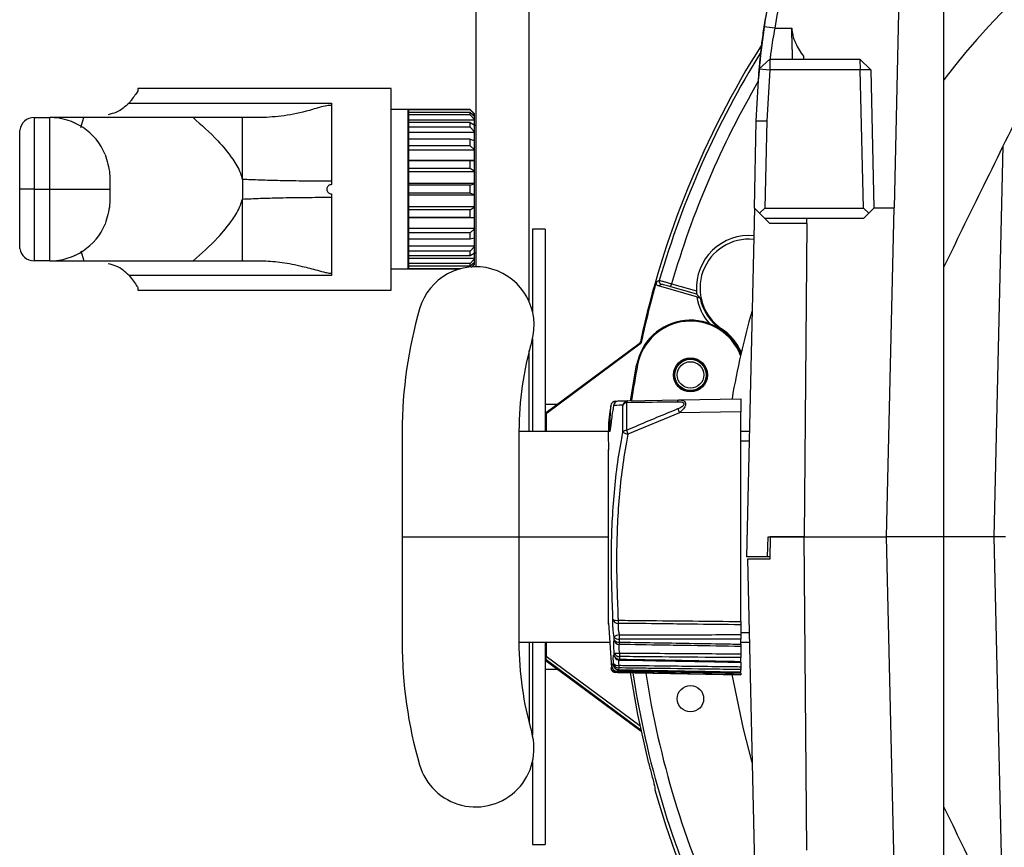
# Model space of a CAD drawing. Header units: millimetres. Extents: x 26 to 182, y 63 to 258.
# Tile 7 of 33: x 26.4 to 35.67, y 146.6 to 154.4. Entities that reach past the tile are written whole.
import ezdxf

# ---------------------------------------------------------------- set-up
doc = ezdxf.new("R2010")
doc.units = ezdxf.units.MM

msp = doc.modelspace()

# ---------------------------------------------------------------- linework, layer by layer
at = {"color": 7, "linetype": 'Continuous', "lineweight": 25}
for p, q in [((30.7001, 152.07), (30.7001, 178.125)), ((31.2001, 151.7385), (31.2001, 178.125)), ((34.6929, 155.13), (34.636, 152.625)), ((35.1041, 149.525), (35.1041, 155.13)), ((33.5128, 154.3182), (33.4126, 154.3303)), ((33.5128, 154.3182), (33.6722, 154.3182)), ((33.4672, 154.025), (33.3664, 153.9334)), ((33.4672, 154.025), (33.4661, 153.925)), ((33.4672, 154.025), (34.3131, 154.025)), ((33.7828, 154.0526), (33.7834, 154.025)), ((34.3131, 154.025), (34.3177, 153.925)), ((34.4177, 153.925), (34.3131, 154.025)), ((33.339, 153.4432), (33.3664, 153.9334)), ((33.3664, 153.9334), (33.4661, 153.925)), ((33.4661, 153.925), (33.4393, 153.4432)), ((34.3177, 153.925), (33.4661, 153.925)), ((34.3472, 152.6228), (34.3177, 153.925)), ((34.4177, 153.925), (34.3177, 153.925)), ((34.4177, 153.925), (34.4473, 152.6228)), ((29.9001, 153.75), (27.5126, 153.75)), ((27.5126, 153.75), (27.5126, 153.7252)), ((29.9001, 151.85), (29.9001, 153.75)), ((27.4304, 153.6125), (29.3376, 153.6125)), ((29.3376, 153.6125), (29.3376, 153.5908)), ((29.3376, 153.5908), (29.3376, 152.8755)), ((30.0591, 153.55), (29.9001, 153.55)), ((30.0591, 152.05), (30.0591, 153.55)), ((30.6426, 153.55), (30.0611, 153.55)), ((30.0611, 153.55), (30.0611, 153.549)), ((30.6426, 153.549), (30.0611, 153.549)), ((30.0611, 153.549), (30.0611, 153.5241)), ((30.6426, 153.5241), (30.0611, 153.5241)), ((30.0611, 153.5241), (30.0611, 153.5006)), ((30.6426, 153.5006), (30.0611, 153.5006)), ((30.0611, 153.5006), (30.0611, 153.4513)), ((30.6801, 153.5125), (30.6426, 153.55)), ((30.6426, 153.549), (30.6426, 153.55)), ((30.6801, 153.5106), (30.6426, 153.549)), ((30.6426, 153.5006), (30.6426, 153.5241)), ((30.6426, 153.5241), (30.6801, 153.492)), ((30.6801, 153.4596), (30.6426, 153.5006)), ((30.6801, 153.5028), (30.6674, 153.5028)), ((30.6801, 153.5125), (30.6801, 153.5106)), ((30.6801, 153.5106), (30.6801, 153.5028)), ((30.6801, 153.5028), (30.6801, 153.492)), ((26.5351, 153.475), (26.5351, 152.8)), ((26.5351, 153.475), (26.6831, 153.475)), ((26.6831, 152.8), (26.6831, 153.475)), ((26.9101, 153.4276), (26.9091, 153.428)), ((26.9232, 153.4217), (26.9101, 153.4276)), ((26.977, 153.3802), (27.0058, 153.475)), ((28.0332, 153.475), (27.0058, 153.475)), ((28.4984, 152.8928), (28.4984, 153.475)), ((28.6972, 153.475), (28.4984, 153.475)), ((30.0611, 153.494), (30.0591, 153.494)), ((30.6801, 153.4513), (30.0611, 153.4513)), ((30.0611, 153.4513), (30.0611, 153.4283)), ((30.6426, 153.4283), (30.0611, 153.4283)), ((30.0611, 153.4283), (30.0611, 153.3836)), ((30.6426, 153.3836), (30.6426, 153.4283)), ((30.6426, 153.4283), (30.6801, 153.4057)), ((30.6801, 153.492), (30.6801, 153.4596)), ((30.6801, 153.4596), (30.6801, 153.4513)), ((30.6801, 153.4513), (30.6801, 153.4011)), ((30.6801, 153.4057), (30.6801, 153.344)), ((33.3204, 152.6228), (33.339, 153.4432)), ((33.339, 153.4432), (33.4393, 153.4432)), ((33.4393, 153.4432), (33.4206, 152.6228)), ((26.4001, 152.8), (26.4001, 153.3381)), ((30.6426, 153.3836), (30.0611, 153.3836)), ((30.0611, 153.3836), (30.0611, 153.3361)), ((30.6801, 153.3361), (30.0611, 153.3361)), ((30.0611, 153.3361), (30.0611, 153.271)), ((30.6801, 153.344), (30.6426, 153.3836)), ((30.7001, 153.4), (30.6801, 153.4)), ((30.6801, 153.344), (30.6801, 153.3361)), ((30.6801, 153.3361), (30.6801, 153.2579)), ((30.6426, 153.271), (30.0611, 153.271)), ((30.0611, 153.271), (30.0611, 153.2095)), ((30.6426, 153.2095), (30.6426, 153.271)), ((30.6426, 153.271), (30.6801, 153.2601)), ((30.6801, 153.2601), (30.6801, 153.1752)), ((30.6426, 153.2095), (30.0611, 153.2095)), ((30.0611, 153.2095), (30.0611, 153.1684)), ((30.6801, 153.1684), (30.0611, 153.1684)), ((30.0611, 153.1684), (30.0611, 153.0698)), ((30.6801, 153.1752), (30.6426, 153.2095)), ((30.6801, 153.1752), (30.6801, 153.1684)), ((30.6801, 153.1684), (30.6801, 153.0698)), ((35.5808, 149.525), (35.6644, 153.2096)), ((30.6801, 153.0698), (30.0611, 153.0698)), ((30.0611, 153.0698), (30.0611, 153.0676)), ((30.6426, 153.0676), (30.0611, 153.0676)), ((30.0611, 153.0676), (30.0611, 152.9953)), ((30.6426, 153.0676), (30.6801, 153.0694)), ((30.6426, 152.9953), (30.6426, 153.0676)), ((30.6801, 153.0698), (30.6801, 153.0694)), ((30.6801, 153.0694), (30.6801, 152.9697)), ((30.6426, 152.9953), (30.0611, 152.9953)), ((30.0611, 152.9953), (30.0611, 152.9646)), ((30.6801, 152.9646), (30.0611, 152.9646)), ((30.0611, 152.9646), (30.0611, 152.8553)), ((30.6801, 152.9697), (30.6426, 152.9953)), ((30.6801, 152.9697), (30.6801, 152.9646)), ((30.6801, 152.9646), (30.6801, 152.8553)), ((28.4984, 152.8928), (28.4984, 152.7072)), ((29.3376, 152.8755), (29.3376, 152.8436)), ((30.6801, 152.8553), (30.0611, 152.8553)), ((30.0611, 152.8553), (30.0611, 152.838)), ((30.6426, 152.838), (30.6801, 152.8524)), ((30.6801, 152.8553), (30.6801, 152.8524)), ((30.6801, 152.8524), (30.6801, 152.7476)), ((26.5351, 152.8), (26.4001, 152.8)), ((26.4001, 152.2619), (26.4001, 152.8)), ((26.5351, 152.8), (26.6831, 152.8)), ((26.5351, 152.8), (26.5351, 152.125)), ((26.6831, 152.8), (27.2501, 152.8)), ((26.6831, 152.125), (26.6831, 152.8)), ((27.2501, 152.8409), (27.2501, 152.8)), ((27.2501, 152.8), (27.2501, 152.7591)), ((29.3376, 152.7564), (29.3376, 152.7245)), ((30.6426, 152.838), (30.0611, 152.838)), ((30.0611, 152.838), (30.0611, 152.762)), ((30.6426, 152.762), (30.0611, 152.762)), ((30.0611, 152.762), (30.0611, 152.7447)), ((30.6426, 152.762), (30.6426, 152.838)), ((30.6801, 152.7476), (30.6426, 152.762)), ((28.4984, 152.125), (28.4984, 152.7072)), ((29.3376, 152.7245), (29.3376, 152.0092)), ((30.6801, 152.7447), (30.0611, 152.7447)), ((30.0611, 152.7447), (30.0611, 152.6354)), ((30.6801, 152.7476), (30.6801, 152.7447)), ((30.6801, 152.7447), (30.6801, 152.6354)), ((30.6801, 152.6354), (30.0611, 152.6354)), ((30.0611, 152.6354), (30.0611, 152.6047)), ((30.6426, 152.6047), (30.0611, 152.6047)), ((30.0611, 152.6047), (30.0611, 152.5324)), ((30.6426, 152.6047), (30.6801, 152.6303)), ((30.6426, 152.5324), (30.6426, 152.6047)), ((30.6801, 152.6354), (30.6801, 152.6303)), ((30.6801, 152.6303), (30.6801, 152.5306)), ((33.3204, 152.6228), (33.2458, 149.335)), ((33.3204, 152.6228), (33.3694, 152.5738)), ((33.3694, 152.5738), (33.4206, 152.6228)), ((33.4182, 152.525), (33.3694, 152.5738)), ((33.4206, 152.6228), (34.3472, 152.6228)), ((34.3472, 152.6228), (34.3983, 152.5739)), ((34.3495, 152.525), (34.3983, 152.5739)), ((34.3983, 152.5739), (34.4473, 152.6228)), ((34.4472, 152.625), (34.636, 152.625)), ((34.5657, 149.525), (34.636, 152.625)), ((30.6426, 152.5324), (30.0611, 152.5324)), ((30.0611, 152.5324), (30.0611, 152.5302)), ((30.6801, 152.5302), (30.0611, 152.5302)), ((30.0611, 152.5302), (30.0611, 152.4316)), ((30.6801, 152.5306), (30.6426, 152.5324)), ((30.6801, 152.5306), (30.6801, 152.5302)), ((30.6801, 152.5302), (30.6801, 152.4316)), ((34.3495, 152.525), (33.4182, 152.525)), ((30.6801, 152.4316), (30.0611, 152.4316)), ((30.0611, 152.4316), (30.0611, 152.3905)), ((30.6426, 152.3905), (30.0611, 152.3905)), ((30.0611, 152.3905), (30.0611, 152.3289)), ((30.6426, 152.3905), (30.6801, 152.4247)), ((30.6426, 152.3289), (30.6426, 152.3905)), ((30.6801, 152.4316), (30.6801, 152.4247)), ((30.6801, 152.4247), (30.6801, 152.3399)), ((31.3501, 152.425), (31.2301, 152.425)), ((31.2301, 152.425), (31.2301, 151.6487)), ((31.3501, 152.425), (31.3501, 150.52)), ((33.8139, 152.4761), (33.467, 152.4761)), ((33.8139, 152.4761), (33.7882, 149.525)), ((30.6426, 152.3289), (30.0611, 152.3289)), ((30.0611, 152.3289), (30.0611, 152.2639)), ((30.6801, 152.3399), (30.6426, 152.3289)), ((30.6801, 152.3421), (30.6801, 152.2639)), ((26.977, 152.2198), (27.0058, 152.125)), ((30.6801, 152.2639), (30.0611, 152.2639)), ((30.0611, 152.2639), (30.0611, 152.2164)), ((30.6426, 152.2164), (30.0611, 152.2164)), ((30.0611, 152.2164), (30.0611, 152.1717)), ((30.6426, 152.2164), (30.6801, 152.2559)), ((30.6426, 152.1717), (30.6426, 152.2164)), ((30.6801, 152.2639), (30.6801, 152.2559)), ((30.6801, 152.2559), (30.6801, 152.1943)), ((30.6801, 152.2), (30.7001, 152.2)), ((26.6831, 152.125), (26.5351, 152.125)), ((26.9101, 152.1724), (26.9232, 152.1783)), ((27.0058, 152.125), (28.0332, 152.125)), ((28.0332, 152.125), (28.4984, 152.125)), ((28.4984, 152.125), (28.6972, 152.125)), ((30.6426, 152.1717), (30.0611, 152.1717)), ((30.0611, 152.1717), (30.0611, 152.1487)), ((30.6801, 152.1487), (30.0611, 152.1487)), ((30.0611, 152.1487), (30.0611, 152.0994)), ((30.6801, 152.1943), (30.6426, 152.1717)), ((30.6426, 152.0994), (30.6801, 152.1404)), ((30.6801, 152.108), (30.6426, 152.0759)), ((30.6801, 152.1989), (30.6801, 152.1487)), ((30.6801, 152.1487), (30.6801, 152.1404)), ((30.6801, 152.1404), (30.6801, 152.108)), ((30.6801, 152.108), (30.6801, 152.0972)), ((29.9001, 152.05), (30.0591, 152.05)), ((30.0591, 152.106), (30.0611, 152.106)), ((30.6426, 152.0994), (30.0611, 152.0994)), ((30.0611, 152.0994), (30.0611, 152.0759)), ((30.6426, 152.0759), (30.0611, 152.0759)), ((30.0611, 152.0759), (30.0611, 152.051)), ((30.5519, 152.051), (30.0611, 152.051)), ((30.0611, 152.051), (30.0611, 152.05)), ((30.0611, 152.05), (30.5484, 152.05)), ((30.6426, 152.0759), (30.6426, 152.0994)), ((30.6531, 152.0618), (30.6801, 152.0894)), ((30.6615, 152.0689), (30.6801, 152.0875)), ((30.6801, 152.0972), (30.6674, 152.0972)), ((30.6801, 152.0972), (30.6801, 152.0894)), ((30.6801, 152.0894), (30.6801, 152.0875)), ((29.3376, 151.9875), (27.4304, 151.9875)), ((29.3376, 152.0092), (29.3376, 151.9875)), ((27.5126, 151.8748), (27.5126, 151.85)), ((27.5126, 151.85), (29.9001, 151.85)), ((32.4454, 151.9035), (32.4178, 151.8883)), ((32.777, 151.7853), (32.4178, 151.8883)), ((32.7786, 151.8101), (32.5325, 151.8807)), ((32.5407, 151.9095), (32.7752, 151.8423)), ((33.0073, 151.4786), (33.012, 151.4856)), ((31.2301, 151.3912), (31.2301, 150.52)), ((31.2001, 150.52), (31.2001, 151.281)), ((31.3501, 150.6893), (32.235, 151.3453)), ((32.2432, 151.34), (31.3592, 150.6848)), ((32.1543, 150.8073), (32.2118, 151.1465)), ((32.2207, 151.1448), (32.2118, 151.1465)), ((32.13, 150.8064), (32.6107, 150.8148)), ((32.6107, 150.8148), (33.1922, 150.825)), ((33.1922, 150.825), (33.1922, 150.7042)), ((31.3501, 150.775), (31.4656, 150.775)), ((31.9933, 150.7629), (31.9934, 150.7621)), ((32.0162, 150.8045), (32.0243, 150.8046)), ((32.0418, 150.8049), (32.13, 150.8064)), ((32.0828, 150.5103), (32.0828, 150.7657)), ((32.1155, 150.7889), (32.1155, 150.5287)), ((31.3592, 150.6848), (31.3501, 150.6893)), ((31.3592, 150.6848), (31.3592, 150.52)), ((32.615, 150.6941), (32.13, 150.4926)), ((33.1922, 150.7042), (32.615, 150.6941)), ((33.1922, 148.7272), (33.1922, 150.7042)), ((31.9585, 150.575), (31.9589, 150.5808)), ((30.0034, 150.52), (30.0034, 149.525)), ((31.1034, 150.52), (31.1034, 149.525)), ((31.1034, 150.52), (31.9551, 150.52)), ((33.1922, 150.52), (33.2727, 150.52)), ((31.9423, 150.3468), (31.9423, 148.7032)), ((33.2705, 150.425), (33.1922, 150.425)), ((30.0028, 149.525), (31.1028, 149.525)), ((30.0028, 149.525), (30.0028, 148.53)), ((30.0034, 149.525), (31.1034, 149.525)), ((31.1028, 149.525), (31.1028, 148.53)), ((31.1034, 149.525), (31.9423, 149.525)), ((33.4458, 149.335), (33.4501, 149.525)), ((33.4501, 149.525), (33.7882, 149.525)), ((33.4701, 149.525), (33.4664, 149.315)), ((33.7882, 149.525), (33.4701, 149.525)), ((33.8139, 146.5739), (33.7882, 149.525)), ((33.7882, 149.525), (34.5657, 149.525)), ((34.636, 146.425), (34.5657, 149.525)), ((35.1041, 149.525), (34.5657, 149.525)), ((35.1041, 143.92), (35.1041, 149.525)), ((35.5808, 149.525), (35.1103, 149.525)), ((35.6644, 145.8404), (35.5808, 149.525)), ((35.6854, 149.525), (35.5808, 149.525)), ((33.4458, 149.335), (33.2458, 149.335)), ((33.4668, 149.335), (33.4458, 149.335)), ((33.4664, 149.315), (33.2549, 149.315)), ((33.2549, 149.315), (33.3204, 146.4272)), ((31.947, 148.7155), (31.9758, 148.2903)), ((33.1922, 148.6962), (33.1922, 148.6036)), ((33.1922, 148.625), (33.2705, 148.625)), ((31.9596, 148.53), (31.1028, 148.53)), ((31.2001, 148.53), (31.2001, 147.767)), ((31.2301, 148.53), (31.2301, 147.6565)), ((31.3501, 148.53), (31.3501, 146.625)), ((31.3592, 148.53), (31.3592, 148.4017)), ((32.0001, 148.5539), (31.9992, 148.5786)), ((32.0475, 148.5609), (32.0485, 148.533)), ((33.1922, 148.5137), (33.1922, 148.561)), ((33.2727, 148.53), (33.1922, 148.53)), ((33.1922, 148.4917), (33.1922, 148.4225)), ((32.0003, 148.4076), (32.001, 148.43)), ((31.3585, 148.3649), (31.3501, 148.3606)), ((31.5625, 148.2032), (31.3501, 148.3606)), ((31.9925, 148.3142), (31.9947, 148.3298)), ((31.9925, 148.3142), (31.994, 148.3069)), ((32.0494, 148.3967), (32.0487, 148.3725)), ((33.1922, 148.3508), (33.1922, 148.3865)), ((33.1922, 148.3442), (33.1922, 148.3013)), ((31.4656, 148.275), (31.3501, 148.275)), ((31.9833, 148.2885), (31.9834, 148.2885)), ((32.0319, 148.2452), (32.0289, 148.2453)), ((32.0319, 148.2452), (33.1922, 148.225)), ((32.0432, 148.2897), (32.041, 148.2731)), ((33.1922, 148.2513), (33.1922, 148.2738)), ((32.2551, 147.6898), (31.5625, 148.2032)), ((31.2301, 147.4035), (31.2301, 146.625)), ((31.2301, 146.625), (31.3501, 146.625))]:
    msp.add_line(p, q, dxfattribs=at)
at = {"color": 1, "linetype": 'Continuous', "lineweight": 25}
for p, q in [((33.0073, 151.4786), (33.007, 151.4781)), ((31.9675, 150.7603), (31.9675, 150.7603)), ((31.3592, 148.4017), (32.2431, 147.7465)), ((32.2525, 147.7023), (31.3585, 148.3649)), ((32.0311, 148.2731), (32.032, 148.2602))]:
    msp.add_line(p, q, dxfattribs=at)
at = {"color": 7, "linetype": 'Continuous', "lineweight": 25, "flags": 128}
for points in [[(33.467, 152.4761), (33.4574, 152.4857), (33.4483, 152.4949), (33.4398, 152.5034), (33.4324, 152.5107), (33.4264, 152.5168), (33.4219, 152.5213), (33.4191, 152.5241), (33.4182, 152.525)], [(33.8139, 152.4761), (33.814, 152.4857), (33.8141, 152.4949), (33.8142, 152.5034), (33.8142, 152.5107), (33.8143, 152.5168), (33.8143, 152.5213), (33.8143, 152.5241), (33.8143, 152.525)], [(32.5325, 151.8807), (32.5327, 151.8813), (32.5331, 151.883), (32.5339, 151.8857), (32.5349, 151.8893), (32.5362, 151.8937), (32.5376, 151.8986), (32.5391, 151.9039), (32.5407, 151.9095)], [(32.2432, 151.34), (32.2391, 151.3426), (32.235, 151.3453)], [(32.2465, 151.363), (32.2477, 151.3622), (32.2526, 151.3591), (32.2546, 151.3578)], [(32.5961, 150.7949), (32.5974, 150.7993), (32.5989, 150.8032), (32.6006, 150.8066), (32.6024, 150.8095), (32.6044, 150.8118), (32.6064, 150.8134), (32.6085, 150.8145), (32.6107, 150.8148)], [(32.3258, 147.3888), (32.2219, 147.8509), (32.1542, 148.2431)], [(33.1097, 148.2264), (33.2144, 147.7148), (33.2974, 147.3991)]]:
    msp.add_lwpolyline(points, dxfattribs=at)
at = {"color": 7, "linetype": 'Continuous', "lineweight": 25}
for centre, radius in [((32.7186, 151.0502), 0.16), ((32.7186, 151.0502), 0.1509), ((32.7186, 151.0502), 0.1475), ((32.7186, 151.0502), 0.1248), ((32.7186, 147.9997), 0.1242)]:
    msp.add_circle(centre, radius, dxfattribs=at)
for centre, radius, start, end in [((40.7501, 149.525), 7.0999, 100.54457, 142.6765), ((40.7501, 153.275), 7.413, 170.16823, 176.11332), ((40.7501, 149.525), 8.7, 147.8251, 167.80338), ((26.5351, 153.34), 0.135, 90, 172.45801), ((26.6831, 152.908), 0.567, 22.78837, 90), ((26.6831, 152.692), 0.567, 270, 337.21163), ((33.2699, 151.8682), 0.4954, 84.8426, 183.00044), ((33.2699, 151.8682), 0.4614, 84.40192, 236.02118), ((26.5351, 152.26), 0.135, 187.54199, 270), ((30.6954, 151.52), 0.55, 343.83606, 163.83606), ((40.7501, 149.525), 8.6909, 163.96673, 167.82582), ((43.7988, 131.4278), 23.4552, 119.00741, 119.08466), ((32.4537, 151.9324), 0.03, 163.85503, 253.96455), ((33.2699, 151.8682), 0.4698, 191.40678, 236.02118), ((34.1455, 150.52), 4.1421, 163.83606, 180), ((40.7501, 149.525), 7.75, 164.05091, 170.3353), ((32.7186, 151.0502), 0.5159, 22.74469, 169.24707), ((32.7186, 151.0502), 0.5068, 21.28218, 169.24707), ((32.7186, 151.0502), 0.525, 24.10305, 56.02118), ((34.1455, 150.52), 3.0421, 163.83606, 180), ((40.7501, 149.525), 8.6818, 169.24707, 171.50199), ((32.017, 150.7545), 0.05, 91.00771, 173.35379), ((32.0171, 150.7545), 0.05, 91.00042, 173.35838), ((32.0427, 150.7549), 0.05, 91, 170.76151), ((32.0428, 150.755), 0.0499, 91.07443, 171.86588), ((32.1313, 150.7572), 0.0492, 91.44442, 170.12981), ((32.122, 150.745), 0.0444, 98.5104, 152.26268), ((32.1363, 150.7864), 0.021, 107.40251, 173.2063), ((33.0246, 150.8696), 0.4456, 197.83755, 203.18807), ((32.1192, 150.484), 0.0449, 94.73551, 144.11964), ((32.1419, 150.5962), 0.1043, 235.46427, 263.46283), ((32.5313, 150.6754), 0.441, 199.43077, 204.49704), ((32.0228, 148.8227), 0.0849, 246.22555, 279.688), ((32.0359, 148.7589), 0.0493, 196.44372, 271.41932), ((33.8739, 148.7243), 1.8369, 179.54242, 180.45758), ((32.0477, 148.5383), 0.0631, 90.19039, 140.30987), ((34.5254, 148.5812), 2.478, 179.5323, 180.46981), ((34.145, 148.53), 4.1421, 180, 196.16394), ((34.145, 148.53), 3.0421, 180, 196.16394), ((32.0386, 148.6112), 0.0511, 219.62665, 280.10407), ((32.0408, 148.5816), 0.0492, 214.29708, 278.98946), ((32.0503, 148.5613), 0.0507, 188.42584, 267.9204), ((32.7788, 148.5218), 0.7304, 179.12162, 180.87838), ((32.0472, 148.4213), 0.0488, 196.35637, 271.77598), ((32.0254, 148.551), 0.1234, 258.62219, 281.21092), ((32.0471, 148.4451), 0.0485, 198.12864, 272.68329), ((33.9033, 148.4133), 1.854, 179.4846, 180.51284), ((32.0418, 148.3232), 0.0501, 190.32265, 269.03522), ((32.0419, 148.3212), 0.05, 196.64844, 268.92755), ((32.0315, 148.362), 0.0489, 221.1504, 283.75708), ((32.0437, 148.3396), 0.0499, 191.30811, 269.38437), ((32.0496, 148.4143), 0.05, 215.35997, 268.93964), ((33.1166, 148.302), 1.0735, 179.33576, 180.6608), ((32.017, 148.2955), 0.05, 186.65291, 268.99313), ((32.0328, 148.2952), 0.0499, 187.67545, 268.95823), ((32.0254, 148.3048), 0.045, 201.21825, 278.41246), ((32.0329, 148.2952), 0.0499, 187.69104, 268.94667), ((32.3387, 148.2527), 0.3068, 178.59937, 181.40063), ((30.6948, 147.53), 0.55, 196.16394, 16.16394), ((40.7501, 149.525), 8.7, 195.97325, 205.06702)]:
    msp.add_arc(centre, radius, start, end, dxfattribs=at)
at = {"color": 1, "linetype": 'Continuous', "lineweight": 25}
for centre, radius, start, end in [((40.7501, 149.525), 8.6686, 148.20498, 163.81873), ((40.7501, 149.525), 8.5487, 149.86363, 163.80344), ((33.2699, 151.8682), 0.4998, 189.55339, 221.99449), ((32.7186, 151.0502), 0.5166, 22.84761, 56.02118), ((31.9741, 150.5706), 0.0161, 112.52919, 164.17348), ((31.9758, 150.5753), 0.0178, 113.60878, 161.68908), ((32.0475, 148.4128), 0.0475, 186.31297, 215.321), ((32.3088, 148.3668), 0.2602, 178.73049, 180.5435), ((31.9973, 148.2736), 0.0437, 356.83529, 359.29562), ((40.7501, 149.525), 8.6686, 188.5065, 205.06702), ((40.7501, 149.525), 8.5487, 188.64117, 205.06702)]:
    msp.add_arc(centre, radius, start, end, dxfattribs=at)
at = {"color": 7, "linetype": 'Continuous', "lineweight": 25}
msp.add_ellipse((31.3585, 148.4022), major_axis=(0, 0.0373), ratio=0.018228, start_param=3.150765, end_param=4.698872, dxfattribs=at)
for points, knots in [([(33.4126, 154.3303), (33.469, 154.648), (33.5817, 155.2834), (33.8155, 155.8848), (33.9324, 156.1855)], [0, 0, 0, 0, 0.5, 1, 1, 1, 1]), ([(34.0255, 156.1481), (33.91, 155.8515), (33.6791, 155.2583), (33.5682, 154.6316), (33.5128, 154.3182)], [0, 0, 0, 0, 0.499996, 1, 1, 1, 1]), ([(33.3664, 153.9334), (33.3669, 153.9394), (33.368, 153.9516), (33.3768, 154.0433), (33.3912, 154.1745), (33.4055, 154.2783), (33.4126, 154.3303)], [0, 0, 0, 0, 0.2482166, 0.4974876, 0.7479099, 1, 1, 1, 1]), ([(33.5128, 154.3182), (33.5058, 154.2791), (33.4918, 154.2016), (33.4779, 154.1046), (33.4689, 154.0379), (33.4678, 154.0293), (33.4672, 154.025)], [0, 0, 0, 0, 0.255039, 0.506339, 0.754466, 1, 1, 1, 1]), ([(33.6811, 154.025), (33.681, 154.0278), (33.6807, 154.0339), (33.6792, 154.0777), (33.6776, 154.1316), (33.6761, 154.1849), (33.6743, 154.2482), (33.6729, 154.2944), (33.6722, 154.3182)], [0, 0, 0, 0, 0.20047, 0.433482, 0.562795, 0.700322, 0.846058, 1, 1, 1, 1]), ([(33.6722, 154.3182), (33.6745, 154.2954), (33.6795, 154.247), (33.7152, 154.1555), (33.7561, 154.0933), (33.7828, 154.0526)], [0, 0, 0, 0, 0.235004, 0.499159, 1, 1, 1, 1]), ([(27.5126, 153.7252), (27.496, 153.7001), (27.4761, 153.6697), (27.4371, 153.6209), (27.4304, 153.6125)], [0, 0, 0, 0, 0.828481, 1, 1, 1, 1]), ([(27.4304, 153.6125), (27.3938, 153.5787), (27.3407, 153.5298), (27.2579, 153.5087), (27.2323, 153.5022)], [0, 0, 0, 0, 0.6910293, 1, 1, 1, 1]), ([(35.8631, 153.6144), (35.727, 153.337), (35.4748, 152.8232), (35.2209, 152.3058), (35.1041, 152.0677)], [0, 0, 0, 0, 0.539792, 1, 1, 1, 1]), ([(29.3376, 153.5908), (29.3231, 153.5895), (29.2566, 153.5836), (29.1216, 153.5365), (28.914, 153.4905), (28.7701, 153.4802), (28.6972, 153.475)], [0, 0, 0, 0, 0.054749, 0.251244, 0.62091, 1, 1, 1, 1]), ([(27.0058, 153.475), (26.9737, 153.475), (26.8622, 153.475), (26.7576, 153.475), (26.6831, 153.475)], [0, 0, 0, 0, 0.287938, 1, 1, 1, 1]), ([(28.0332, 153.475), (28.1116, 153.4062), (28.2384, 153.2949), (28.39, 153.1143), (28.4693, 152.9868), (28.4922, 152.9127), (28.4984, 152.8928)], [0, 0, 0, 0, 0.472499, 0.763877, 0.936564, 1, 1, 1, 1]), ([(28.4984, 153.475), (28.4547, 153.475), (28.2994, 153.475), (28.1445, 153.475), (28.0332, 153.475)], [0, 0, 0, 0, 0.281553, 1, 1, 1, 1]), ([(26.4001, 153.3381), (26.4001, 153.3386), (26.4001, 153.3398), (26.4001, 153.3422), (26.4003, 153.3474), (26.4007, 153.3528), (26.4011, 153.356), (26.4013, 153.3577)], [0, 0, 0, 0, 0.028929, 0.068204, 0.169726, 0.547412, 1, 1, 1, 1]), ([(27.2058, 153.1276), (27.224, 153.0677), (27.2481, 152.988), (27.2498, 152.8939), (27.2501, 152.8601), (27.2501, 152.8467), (27.2501, 152.8421), (27.2501, 152.8409)], [0, 0, 0, 0, 0.653402, 0.86844, 0.954459, 0.988451, 1, 1, 1, 1]), ([(29.3376, 152.8755), (29.2554, 152.8758), (29.0862, 152.8763), (28.8576, 152.88), (28.648, 152.8857), (28.5513, 152.8903), (28.4984, 152.8928)], [0, 0, 0, 0, 0.242939, 0.499876, 0.726354, 1, 1, 1, 1]), ([(27.2501, 152.7591), (27.2501, 152.7579), (27.2501, 152.7533), (27.2501, 152.7399), (27.2498, 152.7061), (27.2481, 152.612), (27.224, 152.5323), (27.2058, 152.4724)], [0, 0, 0, 0, 0.011549, 0.045541, 0.13156, 0.346598, 1, 1, 1, 1]), ([(29.3376, 152.8436), (29.3326, 152.8431), (29.3227, 152.8421), (29.3094, 152.8345), (29.2994, 152.8233), (29.2944, 152.8111), (29.293, 152.7982), (29.2952, 152.7854), (29.3025, 152.7724), (29.3136, 152.7625), (29.3259, 152.7572), (29.3342, 152.7566), (29.3376, 152.7564)], [0, 0, 0, 0, 0.108418, 0.216848, 0.325004, 0.432127, 0.499982, 0.60621, 0.712422, 0.818863, 0.926285, 1, 1, 1, 1]), ([(28.0332, 152.125), (28.1116, 152.1938), (28.2384, 152.3051), (28.39, 152.4857), (28.4693, 152.6132), (28.4922, 152.6873), (28.4984, 152.7072)], [0, 0, 0, 0, 0.472499, 0.763877, 0.936564, 1, 1, 1, 1]), ([(28.4984, 152.7072), (28.5513, 152.7097), (28.6479, 152.7143), (28.8573, 152.7199), (29.086, 152.7237), (29.2553, 152.7242), (29.3376, 152.7245)], [0, 0, 0, 0, 0.273458, 0.499791, 0.756917, 1, 1, 1, 1]), ([(26.4013, 152.2423), (26.4011, 152.2434), (26.4009, 152.2454), (26.4006, 152.2489), (26.4004, 152.2518), (26.4003, 152.2544), (26.4002, 152.2567), (26.4001, 152.2589), (26.4001, 152.2605), (26.4001, 152.2616), (26.4001, 152.2619)], [0, 0, 0, 0, 0.320845, 0.5408, 0.691598, 0.795327, 0.895493, 0.938365, 0.981738, 1, 1, 1, 1]), ([(26.6831, 152.125), (26.7576, 152.125), (26.8622, 152.125), (26.9737, 152.125), (27.0058, 152.125)], [0, 0, 0, 0, 0.712062, 1, 1, 1, 1]), ([(28.6972, 152.125), (28.7544, 152.122), (28.8689, 152.1159), (29.0432, 152.0792), (29.1806, 152.043), (29.2673, 152.0188), (29.3133, 152.0098), (29.333, 152.0093), (29.3376, 152.0092)], [0, 0, 0, 0, 0.299843, 0.600284, 0.818032, 0.926806, 0.982722, 1, 1, 1, 1]), ([(27.4304, 151.9875), (27.3938, 152.0213), (27.3407, 152.0702), (27.2579, 152.0913), (27.2323, 152.0978)], [0, 0, 0, 0, 0.691029, 1, 1, 1, 1]), ([(27.4304, 151.9875), (27.4601, 151.9496), (27.4959, 151.9038), (27.5101, 151.879), (27.5126, 151.8748)], [0, 0, 0, 0, 0.828444, 1, 1, 1, 1]), ([(32.4178, 151.8883), (32.4146, 151.8895), (32.4083, 151.892), (32.4011, 151.8995), (32.3967, 151.9086), (32.3956, 151.9178), (32.3968, 151.9232), (32.3972, 151.9254)], [0, 0, 0, 0, 0.214642, 0.429287, 0.643867, 0.858426, 1, 1, 1, 1]), ([(32.4249, 151.9407), (32.4265, 151.9405), (32.4298, 151.94), (32.4506, 151.9347), (32.4806, 151.9265), (32.5126, 151.9176), (32.5331, 151.9117), (32.5407, 151.9095)], [0, 0, 0, 0, 0.217899, 0.435803, 0.653697, 0.87155, 1, 1, 1, 1]), ([(32.5325, 151.8807), (32.5267, 151.8823), (32.5113, 151.8867), (32.4873, 151.8933), (32.4648, 151.8993), (32.4491, 151.9032), (32.4467, 151.9034), (32.4454, 151.9035)], [0, 0, 0, 0, 0.128442, 0.346283, 0.564178, 0.78209, 1, 1, 1, 1]), ([(32.7752, 151.8423), (32.7754, 151.8385), (32.7759, 151.8309), (32.7769, 151.8209), (32.7778, 151.8136), (32.7784, 151.8105), (32.7785, 151.8102), (32.7786, 151.8101)], [0, 0, 0, 0, 0.235758, 0.471566, 0.704268, 0.92268, 1, 1, 1, 1]), ([(32.777, 151.7853), (32.781, 151.7841), (32.7889, 151.7818), (32.7993, 151.7787), (32.8066, 151.7764), (32.8091, 151.7755), (32.8093, 151.7753), (32.8094, 151.7753)], [0, 0, 0, 0, 0.250802, 0.501914, 0.741477, 0.95498, 1, 1, 1, 1]), ([(32.8094, 151.7753), (32.8091, 151.7756), (32.7997, 151.7858), (32.7894, 151.7974), (32.7799, 151.8085), (32.7786, 151.8101)], [0, 0, 0, 0, 0.026637, 0.862343, 1, 1, 1, 1]), ([(32.235, 151.3453), (32.2377, 151.3476), (32.2431, 151.3525), (32.2453, 151.3595), (32.2465, 151.363)], [0, 0, 0, 0, 0.491836, 1, 1, 1, 1]), ([(32.2546, 151.3578), (32.2535, 151.3543), (32.2513, 151.3473), (32.2459, 151.3424), (32.2432, 151.34)], [0, 0, 0, 0, 0.499998, 1, 1, 1, 1]), ([(32.6107, 150.8148), (32.6236, 150.8143), (32.6398, 150.8136), (32.6561, 150.8064), (32.6641, 150.8008), (32.6699, 150.7934), (32.673, 150.7848), (32.6737, 150.7766), (32.6724, 150.7672), (32.6684, 150.755), (32.6551, 150.7314), (32.6349, 150.7105), (32.6185, 150.697), (32.615, 150.6941)], [0, 0, 0, 0, 0.225959, 0.28135, 0.347145, 0.421893, 0.469282, 0.520627, 0.565147, 0.622485, 0.711667, 0.937818, 1, 1, 1, 1]), ([(31.9677, 150.7602), (31.9675, 150.7588), (31.9399, 150.6218), (31.943, 150.481), (31.9461, 150.3417)], [0, 0, 0, 0, 0.010469, 1, 1, 1, 1]), ([(31.9589, 150.5808), (31.9603, 150.6014), (31.9635, 150.6503), (31.9666, 150.7134), (31.9677, 150.7528), (31.9675, 150.758), (31.9675, 150.7603)], [0, 0, 0, 0, 0.1489251, 0.354628, 0.7242169, 1, 1, 1, 1]), ([(31.9934, 150.7621), (31.9883, 150.7299), (31.9798, 150.6755), (31.9731, 150.6209), (31.9704, 150.5987)], [0, 0, 0, 0, 0.593133, 1, 1, 1, 1]), ([(32.0828, 150.7657), (32.0786, 150.7655), (32.0361, 150.7642), (32.0136, 150.7631), (31.9934, 150.7621)], [0, 0, 0, 0, 0.099244, 1, 1, 1, 1]), ([(32.032, 150.8047), (32.0319, 150.8047), (32.0319, 150.8047), (32.0319, 150.8047), (32.0319, 150.8047)], [0, 0, 0, 0, 0.995552, 1, 1, 1, 1]), ([(32.5961, 150.7949), (32.5652, 150.7945), (32.4044, 150.7924), (32.2446, 150.7905), (32.1155, 150.7889)], [0, 0, 0, 0, 0.191817, 1, 1, 1, 1]), ([(32.1155, 150.5287), (32.1459, 150.542), (32.3067, 150.6119), (32.4689, 150.6789), (32.6004, 150.7331)], [0, 0, 0, 0, 0.189198, 1, 1, 1, 1]), ([(32.6004, 150.7331), (32.6039, 150.7346), (32.6195, 150.7412), (32.6389, 150.751), (32.6538, 150.7639), (32.6582, 150.7705), (32.6596, 150.7756), (32.6589, 150.7799), (32.6556, 150.7844), (32.6495, 150.7881), (32.6306, 150.7945), (32.6118, 150.7947), (32.5961, 150.7949)], [0, 0, 0, 0, 0.073177, 0.320169, 0.401706, 0.447237, 0.479756, 0.516839, 0.553436, 0.618548, 0.682952, 1, 1, 1, 1]), ([(31.9704, 150.5987), (31.969, 150.5876), (31.9663, 150.5654), (31.9625, 150.539), (31.9595, 150.5216), (31.9574, 150.5155), (31.9564, 150.5212), (31.9565, 150.5377), (31.9574, 150.5578), (31.9583, 150.5714), (31.9585, 150.575)], [0, 0, 0, 0, 0.138792, 0.277621, 0.415213, 0.550622, 0.684236, 0.817108, 0.950407, 1, 1, 1, 1]), ([(31.9704, 150.5994), (31.9704, 150.5993), (31.969, 150.5871), (31.9661, 150.5656), (31.963, 150.5432), (31.9609, 150.5316), (31.9606, 150.5302), (31.9604, 150.5296)], [0, 0, 0, 0, 0.00157, 0.348249, 0.653922, 0.871497, 1, 1, 1, 1]), ([(31.9886, 148.745), (31.9812, 148.9328), (31.9665, 149.3092), (31.9882, 149.8738), (32.0361, 150.2745), (32.0777, 150.4848), (32.0828, 150.5103)], [0, 0, 0, 0, 0.317808, 0.636976, 0.955976, 1, 1, 1, 1]), ([(32.13, 150.4926), (32.1251, 150.4673), (32.0839, 150.2588), (32.0368, 149.8615), (32.0153, 149.3005), (32.0298, 148.9264), (32.0371, 148.739)], [0, 0, 0, 0, 0.043881, 0.362274, 0.680439, 1, 1, 1, 1]), ([(31.9992, 148.5786), (31.9968, 148.5945), (31.9922, 148.6262), (31.9883, 148.6757), (31.987, 148.7171), (31.9881, 148.7365), (31.9886, 148.745)], [0, 0, 0, 0, 0.265944, 0.531268, 0.79337, 1, 1, 1, 1]), ([(32.0371, 148.7097), (32.0366, 148.7041), (32.0356, 148.6915), (32.0368, 148.6644), (32.0406, 148.6322), (32.0452, 148.6117), (32.0475, 148.6014)], [0, 0, 0, 0, 0.206222, 0.467783, 0.733065, 1, 1, 1, 1]), ([(32.0371, 148.739), (32.1203, 148.7382), (32.5053, 148.7343), (32.8904, 148.7303), (33.1922, 148.7272)], [0, 0, 0, 0, 0.215968, 1, 1, 1, 1]), ([(33.1922, 148.6962), (33.037, 148.698), (32.7914, 148.701), (32.4063, 148.7055), (32.1766, 148.7081), (32.0371, 148.7097)], [0, 0, 0, 0, 0.4033126, 0.6378569, 1, 1, 1, 1]), ([(33.1922, 148.7272), (33.1922, 148.7211), (33.1922, 148.7096), (33.1922, 148.7002), (33.1922, 148.6966), (33.1922, 148.6962)], [0, 0, 0, 0, 0.501347, 0.941397, 1, 1, 1, 1]), ([(32.0475, 148.6014), (32.0951, 148.6015), (32.2681, 148.6017), (32.4422, 148.602), (32.7763, 148.6026), (32.9848, 148.6031), (33.1922, 148.6036)], [0, 0, 0, 0, 0.12465, 0.453527, 0.456253, 1, 1, 1, 1]), ([(33.1922, 148.6036), (33.1922, 148.5982), (33.1922, 148.5875), (33.1922, 148.5725), (33.1922, 148.5641), (33.1922, 148.561)], [0, 0, 0, 0, 0.383079, 0.766161, 1, 1, 1, 1]), ([(32.001, 148.43), (31.9994, 148.4459), (31.9961, 148.4775), (31.9949, 148.517), (31.9962, 148.5435), (31.999, 148.5507), (32.0001, 148.5539)], [0, 0, 0, 0, 0.26642, 0.532433, 0.796738, 1, 1, 1, 1]), ([(32.0485, 148.5106), (32.0473, 148.5085), (32.0446, 148.5038), (32.0433, 148.4865), (32.0445, 148.4607), (32.0478, 148.4402), (32.0494, 148.43)], [0, 0, 0, 0, 0.20352, 0.467519, 0.733204, 1, 1, 1, 1]), ([(33.1922, 148.561), (33.0993, 148.5609), (32.8203, 148.5608), (32.5239, 148.5608), (32.2353, 148.5608), (32.1326, 148.5609), (32.0475, 148.5609)], [0, 0, 0, 0, 0.243666, 0.730999, 0.776997, 1, 1, 1, 1]), ([(32.0485, 148.533), (32.1447, 148.5314), (32.4605, 148.5261), (32.8418, 148.5197), (33.1269, 148.5148), (33.1922, 148.5137)], [0, 0, 0, 0, 0.252236, 0.828493, 1, 1, 1, 1]), ([(33.1922, 148.4917), (33.037, 148.4943), (32.7914, 148.4984), (32.4101, 148.5047), (32.1842, 148.5084), (32.0485, 148.5106)], [0, 0, 0, 0, 0.407288, 0.644164, 1, 1, 1, 1]), ([(33.1922, 148.5137), (33.1922, 148.5093), (33.1922, 148.5006), (33.1922, 148.4939), (33.1922, 148.4923), (33.1922, 148.4917)], [0, 0, 0, 0, 0.391044, 0.782068, 1, 1, 1, 1]), ([(31.9947, 148.3298), (31.9936, 148.3436), (31.9913, 148.3712), (31.9917, 148.3987), (31.9945, 148.4127), (31.9984, 148.4093), (32.0003, 148.4076)], [0, 0, 0, 0, 0.2539143, 0.5076215, 0.7608927, 1, 1, 1, 1]), ([(32.0494, 148.43), (32.0977, 148.4296), (32.2714, 148.4284), (32.446, 148.4272), (32.7786, 148.425), (32.9858, 148.4238), (33.1922, 148.4225)], [0, 0, 0, 0, 0.1268753, 0.4560275, 0.4581645, 1, 1, 1, 1]), ([(33.1922, 148.4225), (33.1922, 148.417), (33.1922, 148.4059), (33.1922, 148.3938), (33.1922, 148.3883), (33.1922, 148.3865)], [0, 0, 0, 0, 0.400682, 0.801364, 1, 1, 1, 1]), ([(31.9834, 148.2885), (31.9828, 148.299), (31.9815, 148.32), (31.983, 148.3335), (31.9866, 148.3324), (31.9906, 148.3201), (31.9925, 148.3142)], [0, 0, 0, 0, 0.256372, 0.512746, 0.76964, 1, 1, 1, 1]), ([(31.9917, 148.3137), (31.9917, 148.3137), (31.9917, 148.3137), (31.9929, 148.3106), (31.9943, 148.3057), (31.9948, 148.3039)], [0, 0, 0, 0, 0.20408, 0.700149, 1, 1, 1, 1]), ([(32.0432, 148.3145), (32.0918, 148.3139), (32.2659, 148.3118), (32.4406, 148.3098), (32.754, 148.3062), (32.9629, 148.3038), (33.1712, 148.3015), (33.1922, 148.3013)], [0, 0, 0, 0, 0.126893, 0.454597, 0.456224, 0.945015, 1, 1, 1, 1]), ([(32.0486, 148.3643), (32.1014, 148.3633), (32.4826, 148.3563), (32.8638, 148.3491), (33.1922, 148.3429)], [0, 0, 0, 0, 0.138288, 1, 1, 1, 1]), ([(32.0487, 148.3725), (32.1402, 148.3708), (32.442, 148.3651), (32.8232, 148.3579), (33.1128, 148.3524), (33.1922, 148.3508)], [0, 0, 0, 0, 0.2400185, 0.7916921, 1, 1, 1, 1]), ([(33.1922, 148.3865), (33.1025, 148.3873), (32.8331, 148.3896), (32.5378, 148.3923), (32.2466, 148.3949), (32.135, 148.3959), (32.0494, 148.3967)], [0, 0, 0, 0, 0.235663, 0.706989, 0.775368, 1, 1, 1, 1]), ([(32.032, 148.2602), (32.0807, 148.2595), (32.2551, 148.2568), (32.4301, 148.254), (32.7438, 148.2493), (32.9561, 148.246), (33.1679, 148.2428), (33.1922, 148.2425)], [0, 0, 0, 0, 0.125879, 0.451095, 0.452293, 0.937037, 1, 1, 1, 1]), ([(33.1922, 148.2251), (33.1013, 148.2267), (32.8284, 148.2314), (32.5275, 148.2366), (32.2317, 148.2418), (32.1178, 148.2438), (32.032, 148.2452)], [0, 0, 0, 0, 0.2351747, 0.7055246, 0.7782173, 1, 1, 1, 1]), ([(32.0409, 148.2712), (32.0962, 148.2702), (32.48, 148.263), (32.8638, 148.2558), (33.1922, 148.2496)], [0, 0, 0, 0, 0.144047, 1, 1, 1, 1]), ([(32.041, 148.2731), (32.131, 148.2714), (32.4288, 148.2658), (32.8126, 148.2585), (33.1063, 148.253), (33.1922, 148.2513)], [0, 0, 0, 0, 0.23453, 0.776041, 1, 1, 1, 1]), ([(33.1922, 148.2738), (33.104, 148.275), (32.8391, 148.2786), (32.5418, 148.2827), (32.2471, 148.2868), (32.1289, 148.2885), (32.0432, 148.2897)], [0, 0, 0, 0, 0.230476, 0.691427, 0.776211, 1, 1, 1, 1]), ([(33.1922, 148.3013), (33.1922, 148.2963), (33.1922, 148.2864), (33.1922, 148.2778), (33.1922, 148.2747), (33.1922, 148.2738)], [0, 0, 0, 0, 0.411156, 0.822285, 1, 1, 1, 1]), ([(33.1922, 148.2425), (33.1922, 148.238), (33.1922, 148.2297), (33.1922, 148.2256), (33.1922, 148.2252), (33.1922, 148.2251)], [0, 0, 0, 0, 0.466894, 0.868746, 1, 1, 1, 1]), ([(32.3258, 147.3888), (32.3309, 147.3691), (32.341, 147.3297), (32.3564, 147.2698), (32.3702, 147.2159), (32.3801, 147.1754), (32.3832, 147.1603), (32.3832, 147.1579), (32.3832, 147.1575)], [0, 0, 0, 0, 0.175795, 0.351588, 0.553196, 0.756308, 0.961965, 1, 1, 1, 1]), ([(32.3832, 147.1575), (32.3832, 147.156), (32.3831, 147.1534), (32.3832, 147.1492), (32.3834, 147.1456), (32.3837, 147.1426), (32.384, 147.1403), (32.3843, 147.1384), (32.3846, 147.1369), (32.3848, 147.1356), (32.385, 147.1346), (32.3853, 147.1337), (32.3854, 147.1329), (32.3857, 147.1321), (32.3858, 147.1315), (32.3859, 147.131), (32.386, 147.1309)], [0, 0, 0, 0, 0.289277, 0.522627, 0.679, 0.783852, 0.854215, 0.901506, 0.933356, 0.954883, 0.969507, 0.979527, 0.98901, 0.993237, 0.99751, 1, 1, 1, 1]), ([(35.8631, 145.4356), (35.727, 145.7129), (35.4748, 146.2267), (35.2209, 146.7441), (35.1041, 146.9822)], [0, 0, 0, 0, 0.539792, 1, 1, 1, 1])]:
    msp.add_open_spline(points, degree=3, knots=knots, dxfattribs=at)
at = {"color": 1, "linetype": 'Continuous', "lineweight": 25}
for points, knots in [([(32.0454, 148.366), (32.0447, 148.3663), (32.0422, 148.3674), (32.0402, 148.3591), (32.0398, 148.3414), (32.042, 148.3235), (32.0432, 148.3145)], [0, 0, 0, 0, 0.103525, 0.402071, 0.700752, 1, 1, 1, 1]), ([(31.9675, 148.2897), (31.9675, 148.2897), (31.9675, 148.2897), (31.972, 148.2893), (31.9815, 148.2886), (31.9833, 148.2885)], [0, 0, 0, 0, 0.107671, 0.827973, 1, 1, 1, 1])]:
    msp.add_open_spline(points, degree=3, knots=knots, dxfattribs=at)

doc.saveas('drawing.dxf')
